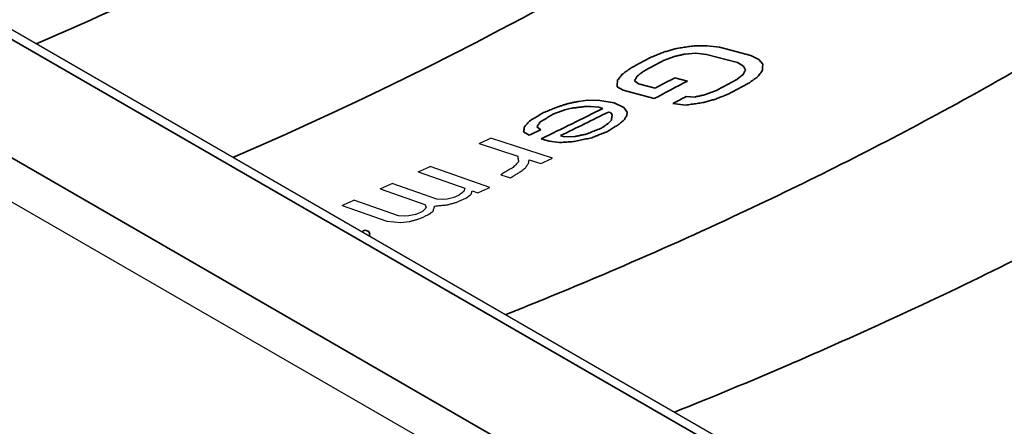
# Model space of a CAD drawing. Header units: millimetres. Extents: x -6858 to 6858, y -375 to 4365.
# Tile 25 of 97: x 2406.69 to 2415.23, y 1150.18 to 1153.71. Entities that reach past the tile are written whole.
import ezdxf

# ---------------------------------------------------------------- set-up
doc = ezdxf.new("R2010")
doc.units = ezdxf.units.MM
doc.header["$LTSCALE"] = 15
doc.layers.add('_Sichtbarkanten', color=7, linetype='Continuous', lineweight=25)
doc.layers.add('Sichtbar schmal (ISO)', color=7, linetype='Continuous', lineweight=35)

msp = doc.modelspace()

# ---------------------------------------------------------------- linework, layer by layer
at = {"layer": '_Sichtbarkanten'}
for p, q in [((2574.6611, 1056.6021), (2187.6675, 1280.033)), ((2573.0864, 1056.0139), (2186.5112, 1279.2032)), ((2410.6727, 1152.6348), (2411.008, 1152.5262)), ((2411.3102, 1152.5086), (2410.7738, 1152.6823)), ((2410.7653, 1152.2537), (2410.2484, 1152.4364)), ((2411.1016, 1152.4638), (2411.1085, 1152.4936)), ((2411.1085, 1152.4936), (2411.2091, 1152.461)), ((2410.145, 1152.3903), (2410.5488, 1152.2476)), ((2410.8625, 1152.3652), (2410.9463, 1152.338)), ((2410.3051, 1152.1524), (2409.9174, 1152.2894)), ((2409.814, 1152.2437), (2410.2017, 1152.1068)), ((2410.4939, 1152.1846), (2410.4525, 1152.1662)), ((2410.5488, 1152.2476), (2410.5398, 1152.2178)), ((2410.6044, 1152.195), (2410.6134, 1152.2248)), ((2410.6134, 1152.2248), (2410.6619, 1152.2077)), ((2409.483, 1152.0985), (2409.8707, 1151.9615)), ((2409.9741, 1152.0068), (2409.5864, 1152.1437)), ((2410.2017, 1152.1068), (2410.2133, 1152.0862)), ((2410.3581, 1152.1502), (2410.3051, 1152.1524)), ((2410.3949, 1152.1536), (2410.3581, 1152.1502)), ((2410.4525, 1152.1662), (2410.3949, 1152.1536)), ((2410.0271, 1152.0044), (2409.9741, 1152.0068)), ((2410.0639, 1152.0078), (2410.0271, 1152.0044)), ((2410.1215, 1152.0202), (2410.0639, 1152.0078)), ((2410.2088, 1152.0714), (2410.1835, 1152.0475)), ((2410.2133, 1152.0862), (2410.2088, 1152.0714)), ((2409.8707, 1151.9615), (2409.9928, 1151.9511)), ((2409.9928, 1151.9511), (2410.0665, 1151.9578))]:
    msp.add_line(p, q, dxfattribs=at)
for centre, major_axis, ratio, start_param, end_param in [((2411.5837, 1208.5472), (-57.9515, -54.3947), 0.579326, 1.058939, 1.060472), ((2412.4031, 1209.8794), (-60.2847, -54.783), 0.579717, 1.052784, 1.054303), ((2412.1203, 1209.8735), (59.5085, 55.8454), 0.579554, 4.200805, 4.202298), ((2409.8657, 1207.5093), (-59.9431, -51.6332), 0.594355, 1.096859, 1.098395), ((2412.9176, 1211.1449), (61.8797, 56.136), 0.580035, 4.195739, 4.197219), ((2407.3218, 1207.8029), (-60.5764, -50.9308), 0.61686, 1.124027, 1.125543), ((2411.3961, 1209.4163), (61.5618, 53.9628), 0.587742, 4.22337, 4.224565), ((2409.079, 1207.8149), (-61.3465, -51.575), 0.602072, 1.117385, 1.118288), ((2408.9002, 1208.3655), (61.7194, 52.0288), 0.605276, 4.258543, 4.259738)]:
    msp.add_ellipse(centre, major_axis=major_axis, ratio=ratio, start_param=start_param, end_param=end_param, dxfattribs=at)
for points in [[(2411.008, 1152.5262), (2411.0087, 1152.5206), (2411.0101, 1152.5095), (2411.0122, 1152.4928), (2411.0137, 1152.4816), (2411.0144, 1152.476)], [(2411.0144, 1152.476), (2411.0091, 1152.4706), (2410.9986, 1152.4597), (2410.9828, 1152.4435), (2410.9723, 1152.4327), (2410.967, 1152.4273)], [(2411.0745, 1152.4245), (2411.0775, 1152.4288), (2411.0835, 1152.4376), (2411.0926, 1152.4507), (2411.0986, 1152.4594), (2411.1016, 1152.4638)], [(2410.967, 1152.4273), (2410.9554, 1152.4204), (2410.9322, 1152.4065), (2410.8973, 1152.3858), (2410.8741, 1152.3721), (2410.8625, 1152.3652)], [(2410.9463, 1152.338), (2410.9556, 1152.3439), (2410.9744, 1152.3555), (2411.0025, 1152.3731), (2411.0212, 1152.3848), (2411.0306, 1152.3907)], [(2411.0306, 1152.3907), (2411.0355, 1152.3944), (2411.0452, 1152.4019), (2411.0599, 1152.4132), (2411.0696, 1152.4207), (2411.0745, 1152.4245)], [(2410.5398, 1152.2178), (2410.5347, 1152.2141), (2410.5245, 1152.2067), (2410.5092, 1152.1956), (2410.499, 1152.1883), (2410.4939, 1152.1846)], [(2410.5585, 1152.1617), (2410.5636, 1152.1654), (2410.5738, 1152.1728), (2410.5891, 1152.1839), (2410.5993, 1152.1913), (2410.6044, 1152.195)], [(2410.2734, 1152.0486), (2410.2749, 1152.0535), (2410.2779, 1152.0634), (2410.2824, 1152.0783), (2410.2855, 1152.0881), (2410.287, 1152.0931)], [(2410.287, 1152.0931), (2410.2992, 1152.0942), (2410.3238, 1152.0965), (2410.3606, 1152.0999), (2410.3852, 1152.1022), (2410.3975, 1152.1033)], [(2410.3975, 1152.1033), (2410.4062, 1152.1058), (2410.4236, 1152.1106), (2410.4496, 1152.1178), (2410.467, 1152.1227), (2410.4757, 1152.1251)], [(2410.2275, 1152.0156), (2410.2326, 1152.0193), (2410.2428, 1152.0266), (2410.2581, 1152.0376), (2410.2683, 1152.0449), (2410.2734, 1152.0486)], [(2410.0665, 1151.9578), (2410.0752, 1151.9601), (2410.0926, 1151.9649), (2410.1186, 1151.9721), (2410.136, 1151.9769), (2410.1447, 1151.9793)]]:
    msp.add_open_spline(points, degree=3, dxfattribs=at)
at = {"layer": 'Sichtbar schmal (ISO)'}
for p, q in [((2574.5361, 1056.5897), (2187.5425, 1280.0206)), ((2186.6462, 1279.5104), (2573.6524, 1056.0723)), ((2412.6508, 1153.4858), (2412.5404, 1153.4845)), ((2412.76, 1153.4721), (2412.6508, 1153.4858)), ((2413.0304, 1153.4001), (2412.76, 1153.4721)), ((2412.4615, 1153.4133), (2412.5539, 1153.4194)), ((2412.5539, 1153.4194), (2412.6451, 1153.4105)), ((2412.6451, 1153.4105), (2412.9155, 1153.3385)), ((2413.1013, 1153.3658), (2413.0304, 1153.4001)), ((2412.9155, 1153.3385), (2412.9684, 1153.309)), ((2412.9684, 1153.309), (2412.9842, 1153.2741)), ((2413.1351, 1153.3261), (2413.1013, 1153.3658)), ((2412.4807, 1153.1787), (2412.3725, 1153.2075)), ((2411.8701, 1153.1281), (2411.9231, 1153.0988)), ((2412.056, 1153.1546), (2412.0211, 1153.1791)), ((2412.2002, 1153.1162), (2412.056, 1153.1546)), ((2411.9231, 1153.0988), (2412.1934, 1153.0268)), ((2412.5437, 1153.0399), (2412.4705, 1153.0442)), ((2411.6126, 1153.0114), (2411.5384, 1153.002)), ((2411.5854, 1152.9565), (2411.6398, 1152.9561)), ((2411.7213, 1153.0105), (2411.6126, 1153.0114)), ((2411.6398, 1152.9561), (2411.7115, 1152.9504)), ((2411.7115, 1152.9504), (2411.7462, 1152.9401)), ((2411.845, 1152.9894), (2411.7213, 1153.0105)), ((2411.9291, 1152.9485), (2411.845, 1152.9894)), ((2411.9588, 1152.9081), (2411.9291, 1152.9485)), ((2412.3556, 1152.9835), (2412.4649, 1152.9696)), ((2411.4173, 1152.9281), (2411.4742, 1152.9426)), ((2411.7956, 1152.9096), (2411.813, 1152.9044)), ((2411.813, 1152.9044), (2411.8278, 1152.8842)), ((2411.9539, 1152.8781), (2411.9588, 1152.9081)), ((2411.2074, 1152.7557), (2411.1752, 1152.7809)), ((2411.8205, 1152.8393), (2411.7982, 1152.8145)), ((2411.0591, 1152.7375), (2411.1086, 1152.7071)), ((2411.4152, 1152.6938), (2411.3805, 1152.7041)), ((2411.5066, 1152.6977), (2411.4152, 1152.6938)), ((2411.2124, 1152.6761), (2411.2817, 1152.6555)), ((2411.2817, 1152.6555), (2411.3707, 1152.6445)), ((2409.7151, 1151.8708), (2409.6843, 1151.8828)), ((2409.7247, 1151.8499), (2409.7151, 1151.8708)), ((2409.7178, 1151.8322), (2409.7247, 1151.8499))]:
    msp.add_line(p, q, dxfattribs=at)
for centre, major_axis, ratio, start_param, end_param in [((2390.5822, 1166.4061), (30.0205, 0), 0.57735, 5.353437, 5.93313), ((2390.5822, 1166.064), (-27.1562, 0), 0.57735, 2.212104, 2.300817), ((2411.9542, 1208.5313), (-53.3827, -56.8372), 0.566605, 1.028596, 1.031361), ((2412.0624, 1208.757), (53.6456, 57.0999), 0.566544, 4.170366, 4.173117), ((2411.155, 1209.1228), (-54.357, -57.3064), 0.576626, 1.04101, 1.043719), ((2412.5667, 1241.8424), (57.6223, 91.9748), 0.600424, 3.943564, 3.947163), ((2412.6932, 1210.2173), (-55.2127, -58.7777), 0.566532, 1.028691, 1.031364), ((2412.8013, 1210.4898), (55.4865, 59.0876), 0.566581, 4.170105, 4.172764), ((2410.3034, 1210.1366), (-55.2641, -58.1655), 0.5875, 1.048588, 1.050358), ((2411.5283, 1240.7131), (-60.1052, -89.2855), 0.619782, 0.822807, 0.82934), ((2411.5977, 1240.9811), (60.3028, 89.5788), 0.61978, 3.965619, 3.970683), ((2409.3879, 1208.5389), (56.7454, 54.8376), 0.595732, 4.216307, 4.217817), ((2411.5241, 1209.7426), (-63.7414, -52.8423), 0.591004, 1.088855, 1.0893)]:
    msp.add_ellipse(centre, major_axis=major_axis, ratio=ratio, start_param=start_param, end_param=end_param, dxfattribs=at)
for points, knots in [([(2422.4387, 1159.5233), (2422.4125, 1159.4841), (2422.386, 1159.4449), (2422.3592, 1159.4057), (2422.104, 1159.0321), (2421.8262, 1158.6633), (2421.5269, 1158.3006), (2421.4734, 1158.2357), (2421.4192, 1158.171), (2421.3643, 1158.1065), (2421.0801, 1157.7727), (2420.7776, 1157.444), (2420.4567, 1157.1204), (2420.368, 1157.031), (2420.2779, 1156.9419), (2420.1864, 1156.8532), (2419.8829, 1156.5592), (2419.5641, 1156.2695), (2419.2309, 1155.9851), (2419.1005, 1155.8739), (2418.968, 1155.7635), (2418.8333, 1155.6539), (2418.5197, 1155.3987), (2418.1942, 1155.1481), (2417.8574, 1154.9022), (2417.6795, 1154.7723), (2417.4984, 1154.6437), (2417.3141, 1154.5165), (2416.9998, 1154.2995), (2416.6765, 1154.0866), (2416.3442, 1153.8777), (2416.1132, 1153.7325), (2415.8779, 1153.5893), (2415.6385, 1153.4482), (2415.3317, 1153.2675), (2415.0182, 1153.0902), (2414.6985, 1152.9167), (2414.4094, 1152.7598), (2414.1151, 1152.606), (2413.8159, 1152.4553), (2413.5264, 1152.3095), (2413.2322, 1152.1666), (2412.9335, 1152.0267), (2412.5825, 1151.8623), (2412.2253, 1151.7021), (2411.8603, 1151.5453), (2411.5936, 1151.4308), (2411.3228, 1151.3182), (2411.0471, 1151.2073), (2410.9986, 1151.1878), (2410.95, 1151.1684), (2410.9012, 1151.149)], [0, 0, 0, 0, 0.008623, 0.008623, 0.008623, 0.0909091, 0.0909091, 0.0909091, 0.1056293, 0.1056293, 0.1056293, 0.1818182, 0.1818182, 0.1818182, 0.2028742, 0.2028742, 0.2028742, 0.2727273, 0.2727273, 0.2727273, 0.300046, 0.300046, 0.300046, 0.3636364, 0.3636364, 0.3636364, 0.3972359, 0.3972359, 0.3972359, 0.4545455, 0.4545455, 0.4545455, 0.4943909, 0.4943909, 0.4943909, 0.5454545, 0.5454545, 0.5454545, 0.5916497, 0.5916497, 0.5916497, 0.6363636, 0.6363636, 0.6363636, 0.6889002, 0.6889002, 0.6889002, 0.7272727, 0.7272727, 0.7272727, 0.7340178, 0.7340178, 0.7340178, 0.7340178]), ([(2424.375, 1158.7196), (2424.1452, 1158.4118), (2423.9016, 1158.1077), (2423.6441, 1157.8072), (2423.5293, 1157.6731), (2423.4116, 1157.5397), (2423.2911, 1157.407), (2422.9981, 1157.0842), (2422.6886, 1156.7654), (2422.3633, 1156.4515), (2422.2551, 1156.3472), (2422.1452, 1156.2434), (2422.0336, 1156.1401), (2421.6718, 1155.8054), (2421.292, 1155.4767), (2420.8949, 1155.1545), (2420.8012, 1155.0784), (2420.7065, 1155.0027), (2420.6108, 1154.9274), (2420.1762, 1154.5852), (2419.722, 1154.2507), (2419.2491, 1153.9247), (2419.1769, 1153.8749), (2419.1042, 1153.8253), (2419.0311, 1153.7759), (2418.5202, 1153.4305), (2417.9881, 1153.0948), (2417.4357, 1152.7694), (2417.3917, 1152.7434), (2417.3474, 1152.7175), (2417.3031, 1152.6916), (2416.7122, 1152.3473), (2416.0985, 1152.0146), (2415.465, 1151.6953), (2415.4553, 1151.6904), (2415.4455, 1151.6855), (2415.4357, 1151.6805), (2414.7918, 1151.3567), (2414.1278, 1151.0467), (2413.4411, 1150.7492), (2413.4113, 1150.7362), (2413.3814, 1150.7233), (2413.3515, 1150.7105), (2413.0292, 1150.5717), (2412.7018, 1150.4357), (2412.3679, 1150.3021)], [0, 0, 0, 0, 0.06915, 0.06915, 0.06915, 0.1, 0.1, 0.1, 0.1750495, 0.1750495, 0.1750495, 0.2, 0.2, 0.2, 0.2808979, 0.2808979, 0.2808979, 0.3, 0.3, 0.3, 0.3867525, 0.3867525, 0.3867525, 0.4, 0.4, 0.4, 0.4926077, 0.4926077, 0.4926077, 0.5, 0.5, 0.5, 0.5984773, 0.5984773, 0.5984773, 0.6, 0.6, 0.6, 0.7, 0.7, 0.7, 0.7043454, 0.7043454, 0.7043454, 0.7511478, 0.7511478, 0.7511478, 0.7511478])]:
    msp.add_open_spline(points, degree=3, knots=knots, dxfattribs=at)
for points in [[(2412.3917, 1153.4626), (2412.3792, 1153.4591), (2412.3541, 1153.4522), (2412.3166, 1153.4417), (2412.2915, 1153.4347), (2412.279, 1153.4313)], [(2412.5404, 1153.4845), (2412.5238, 1153.482), (2412.4907, 1153.4772), (2412.4412, 1153.4699), (2412.4082, 1153.465), (2412.3917, 1153.4626)], [(2412.279, 1153.4313), (2412.2664, 1153.4261), (2412.2411, 1153.4158), (2412.2032, 1153.4004), (2412.1779, 1153.3901), (2412.1653, 1153.3849)], [(2412.2734, 1153.3562), (2412.2839, 1153.3602), (2412.3049, 1153.3682), (2412.3365, 1153.3802), (2412.3575, 1153.3882), (2412.368, 1153.3922)], [(2412.368, 1153.3922), (2412.3784, 1153.3946), (2412.3992, 1153.3992), (2412.4303, 1153.4063), (2412.4511, 1153.411), (2412.4615, 1153.4133)], [(2411.9929, 1153.2933), (2411.9843, 1153.2871), (2411.967, 1153.2748), (2411.9411, 1153.2563), (2411.9238, 1153.2439), (2411.9152, 1153.2378)], [(2413.1306, 1153.2658), (2413.1311, 1153.2725), (2413.1321, 1153.2859), (2413.1336, 1153.306), (2413.1346, 1153.3194), (2413.1351, 1153.3261)], [(2411.9152, 1153.2378), (2411.9107, 1153.2322), (2411.9017, 1153.2211), (2411.8882, 1153.2044), (2411.8791, 1153.1932), (2411.8746, 1153.1877)], [(2412.0211, 1153.1791), (2412.0235, 1153.1835), (2412.0282, 1153.1924), (2412.0353, 1153.2058), (2412.0401, 1153.2147), (2412.0425, 1153.2191)], [(2412.0425, 1153.2191), (2412.049, 1153.2241), (2412.062, 1153.2342), (2412.0815, 1153.2494), (2412.0945, 1153.2594), (2412.1011, 1153.2645)], [(2412.9628, 1153.2338), (2412.9563, 1153.2287), (2412.9433, 1153.2186), (2412.9237, 1153.2034), (2412.9107, 1153.1932), (2412.9042, 1153.1882)], [(2412.9842, 1153.2741), (2412.9818, 1153.2697), (2412.9771, 1153.2607), (2412.9699, 1153.2473), (2412.9652, 1153.2383), (2412.9628, 1153.2338)], [(2413.0124, 1153.1594), (2413.021, 1153.1656), (2413.0383, 1153.178), (2413.0642, 1153.1966), (2413.0814, 1153.209), (2413.0901, 1153.2153)], [(2413.0901, 1153.2153), (2413.0946, 1153.2209), (2413.1036, 1153.2321), (2413.1171, 1153.249), (2413.1261, 1153.2602), (2413.1306, 1153.2658)], [(2411.8746, 1153.1877), (2411.8741, 1153.1811), (2411.8731, 1153.1678), (2411.8716, 1153.1479), (2411.8706, 1153.1347), (2411.8701, 1153.1281)], [(2412.6372, 1153.0607), (2412.6268, 1153.0584), (2412.6061, 1153.0538), (2412.5749, 1153.0468), (2412.5541, 1153.0422), (2412.5437, 1153.0399)], [(2412.7319, 1153.0965), (2412.7213, 1153.0925), (2412.7003, 1153.0846), (2412.6688, 1153.0726), (2412.6478, 1153.0647), (2412.6372, 1153.0607)], [(2412.7262, 1153.0218), (2412.7389, 1153.0269), (2412.7642, 1153.0371), (2412.8021, 1153.0524), (2412.8274, 1153.0626), (2412.84, 1153.0677)], [(2411.3678, 1152.9586), (2411.3527, 1152.9526), (2411.3225, 1152.9407), (2411.2772, 1152.9228), (2411.247, 1152.9109), (2411.2319, 1152.9049)], [(2411.4445, 1152.9829), (2411.4359, 1152.9802), (2411.4189, 1152.9747), (2411.3934, 1152.9666), (2411.3764, 1152.9613), (2411.3678, 1152.9586)], [(2411.5384, 1153.002), (2411.5279, 1152.9999), (2411.5071, 1152.9956), (2411.4758, 1152.9892), (2411.4549, 1152.985), (2411.4445, 1152.9829)], [(2411.4742, 1152.9426), (2411.4865, 1152.9441), (2411.5112, 1152.9472), (2411.5483, 1152.9519), (2411.573, 1152.955), (2411.5854, 1152.9565)], [(2412.4649, 1152.9696), (2412.4814, 1152.972), (2412.5144, 1152.9767), (2412.5639, 1152.9838), (2412.597, 1152.9885), (2412.6136, 1152.9909)], [(2412.6136, 1152.9909), (2412.6261, 1152.9943), (2412.6511, 1153.0011), (2412.6887, 1153.0114), (2412.7137, 1153.0183), (2412.7262, 1153.0218)], [(2411.2319, 1152.9049), (2411.2185, 1152.8967), (2411.1916, 1152.8804), (2411.1512, 1152.8559), (2411.1243, 1152.8396), (2411.1109, 1152.8314)], [(2411.1999, 1152.8205), (2411.2133, 1152.8287), (2411.2402, 1152.845), (2411.2806, 1152.8695), (2411.3075, 1152.8859), (2411.3209, 1152.8941)], [(2411.3209, 1152.8941), (2411.3317, 1152.8978), (2411.3531, 1152.9054), (2411.3852, 1152.9167), (2411.4066, 1152.9243), (2411.4173, 1152.9281)], [(2411.8278, 1152.8842), (2411.827, 1152.8793), (2411.8254, 1152.8693), (2411.8229, 1152.8543), (2411.8213, 1152.8443), (2411.8205, 1152.8393)], [(2411.9293, 1152.8383), (2411.932, 1152.8427), (2411.9375, 1152.8515), (2411.9457, 1152.8648), (2411.9512, 1152.8737), (2411.9539, 1152.8781)], [(2411.0664, 1152.7821), (2411.0656, 1152.7772), (2411.064, 1152.7673), (2411.0615, 1152.7524), (2411.0599, 1152.7425), (2411.0591, 1152.7375)], [(2411.1109, 1152.8314), (2411.1059, 1152.8259), (2411.0961, 1152.815), (2411.0812, 1152.7986), (2411.0714, 1152.7876), (2411.0664, 1152.7821)], [(2411.1752, 1152.7809), (2411.178, 1152.7853), (2411.1834, 1152.7941), (2411.1917, 1152.8073), (2411.1971, 1152.8161), (2411.1999, 1152.8205)], [(2411.7982, 1152.8145), (2411.7914, 1152.8096), (2411.7777, 1152.7997), (2411.7571, 1152.7849), (2411.7433, 1152.7751), (2411.7365, 1152.7701)], [(2411.786, 1152.7397), (2411.7972, 1152.7468), (2411.8197, 1152.761), (2411.8535, 1152.7823), (2411.876, 1152.7965), (2411.8873, 1152.8036)], [(2411.8873, 1152.8036), (2411.8919, 1152.8075), (2411.9013, 1152.8152), (2411.9153, 1152.8267), (2411.9246, 1152.8344), (2411.9293, 1152.8383)], [(2411.6006, 1152.7167), (2411.5901, 1152.7146), (2411.5692, 1152.7103), (2411.5379, 1152.704), (2411.5171, 1152.6998), (2411.5066, 1152.6977)], [(2411.7365, 1152.7701), (2411.7214, 1152.7642), (2411.6912, 1152.7523), (2411.6459, 1152.7345), (2411.6157, 1152.7226), (2411.6006, 1152.7167)], [(2411.6501, 1152.6862), (2411.6652, 1152.6922), (2411.6954, 1152.704), (2411.7407, 1152.7219), (2411.7709, 1152.7337), (2411.786, 1152.7397)], [(2411.3707, 1152.6445), (2411.385, 1152.6455), (2411.4135, 1152.6474), (2411.4563, 1152.6502), (2411.485, 1152.6521), (2411.4993, 1152.653)], [(2411.4993, 1152.653), (2411.516, 1152.6567), (2411.5495, 1152.6641), (2411.5998, 1152.6752), (2411.6333, 1152.6825), (2411.6501, 1152.6862)]]:
    msp.add_open_spline(points, degree=3, dxfattribs=at)

doc.saveas('drawing.dxf')
